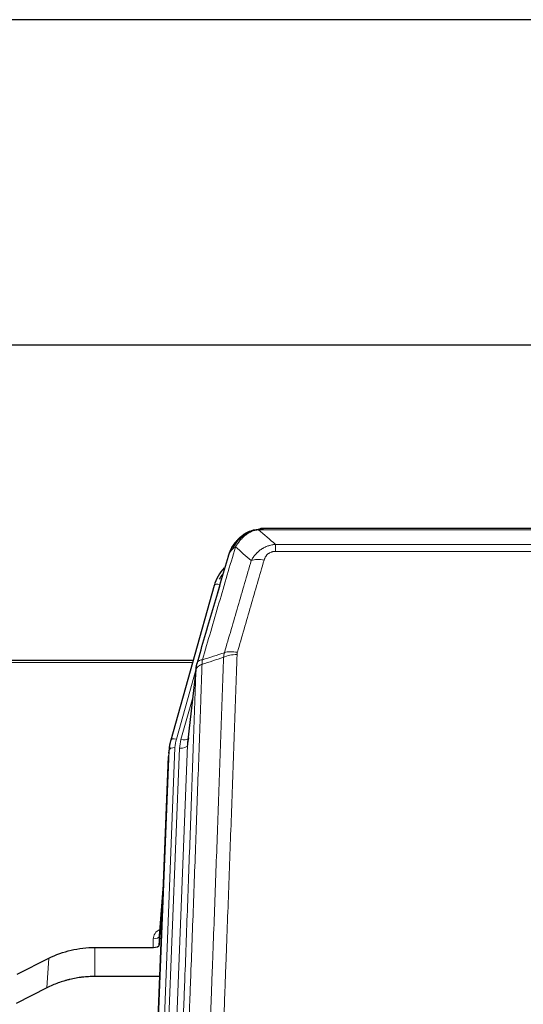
# Model space of a CAD drawing. Header units: inches. Extents: x 0 to 29700, y -16 to 21000.
# Tile 70 of 256: x 4888 to 5145, y 10757 to 11260. Entities that reach past the tile are written whole.
import ezdxf

# ---------------------------------------------------------------- set-up
doc = ezdxf.new("R2010")
doc.units = ezdxf.units.IN
doc.layers.add('1', color=7, linetype='Continuous', true_color=0xffffff)

msp = doc.modelspace()

# ---------------------------------------------------------------- linework, layer by layer
at = {"layer": '1', "color": 2, "linetype": 'Continuous', "lineweight": 25}
for p, q in [((7092.741, 11259.722), (3518.061, 11259.722)), ((7092.741, 11259.722), (3518.061, 11259.722)), ((5454.401, 11093.718), (4337.401, 11093.718)), ((5004.899, 10998.615), (5004.799, 10998.587)), ((5229.962, 11000.091), (5011.841, 11000.091)), ((4986.848, 10971), (4964.674, 10892.113)), ((4976.121, 10932.829), (4841.901, 10932.829)), ((4977.71, 10929.312), (4973.294, 10890.793)), ((4964.674, 10892.113), (4964.655, 10892.017)), ((4963.993, 10888.651), (4963.619, 10885.392)), ((4950.379, 10550.606), (4963.497, 10883.808)), ((4961.006, 10820.536), (4958.799, 10792.337)), ((4958.803, 10787.58), (4960.625, 10810.862)), ((4958.792, 10792.157), (4958.803, 10787.58)), ((4925.901, 10786.33), (4955.804, 10786.33)), ((4886.357, 10772.67), (4902.522, 10780.844)), ((4959.076, 10771.52), (4925.901, 10771.52)), ((4901.466, 10765.712), (4885.787, 10757.684))]:
    msp.add_line(p, q, dxfattribs=at)
at = {"layer": '1', "color": 110, "linetype": 'Continuous', "lineweight": 13}
for p, q in [((5004.799, 10998.587), (5004.73, 10998.43)), ((5232.304, 10999.429), (5009.499, 10999.429)), ((5018.23, 10991.961), (5223.573, 10991.961)), ((5018.23, 10991.961), (5018.23, 10988.427)), ((5223.573, 10988.427), (5018.23, 10988.427)), ((4989.736, 10971.573), (4985.01, 10954.762)), ((4975.834, 10931.799), (4841.901, 10931.799)), ((4977.635, 10928.521), (4967.562, 10892.687)), ((4977.581, 10927.801), (4973.204, 10889.62)), ((4975.935, 10913.832), (4969.909, 10892.394)), ((4950.76, 10554.044), (4963.871, 10887.066)), ((4966.865, 10888.286), (4953.754, 10555.264)), ((4956.146, 10556.099), (4969.212, 10887.993)), ((4973.204, 10889.62), (4960.138, 10557.726)), ((4963.871, 10887.066), (4963.497, 10883.808)), ((4960.999, 10820.344), (4958.792, 10792.157)), ((4955.804, 10786.33), (4955.794, 10790.746)), ((4925.901, 10786.33), (4925.901, 10771.52)), ((4902.522, 10780.844), (4901.466, 10765.712))]:
    msp.add_line(p, q, dxfattribs=at)
for centre, major_axis, ratio, start_param, end_param in [((5012.383, 10978.206), (-9.598, 2.808), 0.562843, 4.8755761, 5.6185342), ((4989.736, 10970.188), (-2.888, 0.812), 0.4480327, 4.837666, 6.2831701), ((4998.722, 10931.323), (9.604, -2.788), 0.5442898, 1.7274916, 2.473129), ((4998.534, 10930.15), (9.994, -0.345), 0.559112, 1.5901207, 2.34753), ((4967.562, 10891.302), (-2.888, 0.812), 0.4480327, 4.837666, 6.2831701), ((4990.883, 10887.536), (24.033, -0.038), 0.8858289, 2.8989744, 3.1081259), ((4993.23, 10887.243), (24.033, -0.038), 0.8858289, 2.8989744, 3.1081259), ((4969.909, 10894.241), (-3.851, 1.082), 0.4480327, 1.6960734, 2.8915811), ((4966.865, 10886.901), (-2.998, 0.118), 0.4614673, 4.7305545, 6.248991), ((4969.212, 10889.84), (-3.997, 0.157), 0.4614673, 1.5889619, 3.1073983), ((4961.797, 10790.746), (6.003, -0.046), 0.8757409, 2.0547277, 3.1504318), ((4955.794, 10792.2), (3, 0.007), 0.4848086, 4.7112485, 6.2484184)]:
    msp.add_ellipse(centre, major_axis=major_axis, ratio=ratio, start_param=start_param, end_param=end_param, dxfattribs=at)
at = {"layer": '1', "color": 2, "linetype": 'Continuous', "lineweight": 25}
for centre, major_axis, ratio, start_param, end_param in [((5013.043, 10964.986), (27.014, -0.465), 0.8900028, 2.4807803, 2.912319), ((5013.315, 10963.023), (27.01, -0.107), 0.887218, 2.5307749, 2.6592621), ((4990.883, 10886.15), (27.027, -0.37), 0.8864308, 2.9096812, 3.1188327), ((4993.23, 10889.09), (-20.035, -0.399), 0.8846078, 6.0216334, 6.2307848), ((4955.805, 10787.624), (-3, 0), 0.4313147, 1.5706417, 3.1078116)]:
    msp.add_ellipse(centre, major_axis=major_axis, ratio=ratio, start_param=start_param, end_param=end_param, dxfattribs=at)
for points, knots in [([(4999.687, 10994.704), (4999.873, 10994.899), (5000.062, 10995.089), (5000.834, 10995.832), (5001.444, 10996.348), (5002.713, 10997.286), (5003.373, 10997.708), (5004.274, 10998.201), (5004.502, 10998.318), (5004.73, 10998.43)], [0, 0, 0, 0, 0.125, 0.125, 0.5, 0.5, 0.875, 0.875, 1, 1, 1, 1]), ([(5004.73, 10998.43), (5005.188, 10998.653), (5005.652, 10998.852), (5007.522, 10999.554), (5008.959, 10999.86), (5010.369, 10999.949)], [0, 0, 0, 0, 0.25, 0.25, 1, 1, 1, 1]), ([(5004.899, 10998.615), (5005.477, 10998.865), (5006.065, 10999.084), (5006.746, 10999.299), (5006.833, 10999.326), (5006.921, 10999.352)], [0, 0, 0, 0, 0.8717446, 0.8717446, 1, 1, 1, 1]), ([(5012.041, 11000.089), (5012.026, 11000.089), (5011.998, 11000.09), (5011.957, 11000.09), (5011.916, 11000.091), (5011.877, 11000.091), (5011.838, 11000.091), (5011.801, 11000.091), (5011.765, 11000.091), (5011.729, 11000.091), (5011.695, 11000.09), (5011.662, 11000.089), (5011.63, 11000.089), (5011.599, 11000.088), (5011.569, 11000.087), (5011.54, 11000.086), (5011.512, 11000.085), (5011.485, 11000.084), (5011.459, 11000.083), (5011.435, 11000.082), (5011.411, 11000.08), (5011.388, 11000.079), (5011.367, 11000.078), (5011.346, 11000.077), (5011.327, 11000.076), (5011.308, 11000.075), (5011.291, 11000.074), (5011.275, 11000.072), (5011.259, 11000.071), (5011.245, 11000.07), (5011.232, 11000.07), (5011.22, 11000.069), (5011.209, 11000.068), (5011.199, 11000.067), (5011.19, 11000.066), (5011.182, 11000.066), (5011.176, 11000.065), (5011.17, 11000.065), (5011.165, 11000.064), (5011.153, 11000.063), (5011.132, 11000.062), (5011.103, 11000.059), (5011.074, 11000.057), (5011.046, 11000.054), (5011.018, 11000.051), (5010.99, 11000.048), (5010.963, 11000.045), (5010.936, 11000.042), (5010.91, 11000.039), (5010.883, 11000.036), (5010.857, 11000.033), (5010.832, 11000.029), (5010.806, 11000.026), (5010.781, 11000.023), (5010.757, 11000.019), (5010.732, 11000.016), (5010.708, 11000.012), (5010.685, 11000.008), (5010.661, 11000.005), (5010.638, 11000.001), (5010.616, 10999.997), (5010.593, 10999.993), (5010.571, 10999.99), (5010.55, 10999.986), (5010.528, 10999.982), (5010.507, 10999.978), (5010.487, 10999.974), (5010.466, 10999.97), (5010.446, 10999.966), (5010.426, 10999.961), (5010.407, 10999.957), (5010.388, 10999.953), (5010.376, 10999.95), (5010.369, 10999.949)], [0, 0, 0, 0, 0.0247661, 0.0489206, 0.0724636, 0.0953949, 0.1177147, 0.1394229, 0.1605195, 0.1810045, 0.2008779, 0.2201398, 0.23879, 0.2568287, 0.2742558, 0.2910713, 0.3072753, 0.3228676, 0.3378484, 0.3522176, 0.3659752, 0.3791212, 0.3916556, 0.4035785, 0.4148897, 0.4255894, 0.4356775, 0.445154, 0.454019, 0.4622723, 0.4699141, 0.4769443, 0.4833629, 0.48917, 0.4943654, 0.4989493, 0.5029216, 0.5062824, 0.5090316, 0.5111692, 0.5284651, 0.5456049, 0.5625886, 0.5794163, 0.5960881, 0.612604, 0.6289642, 0.6451687, 0.6612176, 0.6771111, 0.6928491, 0.7084319, 0.7238594, 0.7391318, 0.7542492, 0.7692118, 0.7840195, 0.7986726, 0.8131712, 0.8275153, 0.8417051, 0.8557408, 0.8696224, 0.8833501, 0.8969241, 0.9103445, 0.9236114, 0.936725, 0.9496856, 0.9624932, 0.975148, 0.9876502, 1, 1, 1, 1]), ([(4994.179, 10986.021), (4994.185, 10986.043), (4994.197, 10986.087), (4994.215, 10986.153), (4994.233, 10986.218), (4994.252, 10986.283), (4994.27, 10986.348), (4994.289, 10986.413), (4994.308, 10986.478), (4994.327, 10986.542), (4994.347, 10986.606), (4994.366, 10986.669), (4994.386, 10986.733), (4994.405, 10986.796), (4994.425, 10986.858), (4994.445, 10986.921), (4994.466, 10986.983), (4994.486, 10987.045), (4994.507, 10987.107), (4994.527, 10987.168), (4994.548, 10987.229), (4994.569, 10987.29), (4994.59, 10987.35), (4994.611, 10987.41), (4994.633, 10987.47), (4994.654, 10987.53), (4994.676, 10987.589), (4994.697, 10987.648), (4994.719, 10987.707), (4994.741, 10987.765), (4994.763, 10987.823), (4994.786, 10987.881), (4994.808, 10987.939), (4994.83, 10987.996), (4994.853, 10988.053), (4994.876, 10988.11), (4994.898, 10988.166), (4994.921, 10988.223), (4994.944, 10988.278), (4994.967, 10988.334), (4994.99, 10988.389), (4995.013, 10988.444), (4995.037, 10988.499), (4995.06, 10988.554), (4995.084, 10988.608), (4995.107, 10988.662), (4995.131, 10988.715), (4995.154, 10988.769), (4995.178, 10988.822), (4995.202, 10988.874), (4995.226, 10988.927), (4995.25, 10988.979), (4995.274, 10989.031), (4995.298, 10989.083), (4995.322, 10989.134), (4995.347, 10989.185), (4995.371, 10989.236), (4995.395, 10989.287), (4995.42, 10989.337), (4995.444, 10989.387), (4995.469, 10989.436), (4995.493, 10989.486), (4995.518, 10989.535), (4995.542, 10989.584), (4995.567, 10989.632), (4995.592, 10989.681), (4995.617, 10989.729), (4995.641, 10989.777), (4995.666, 10989.824), (4995.691, 10989.871), (4995.716, 10989.918), (4995.741, 10989.965), (4995.766, 10990.011), (4995.791, 10990.058), (4995.816, 10990.103), (4995.841, 10990.149), (4995.866, 10990.194), (4995.891, 10990.239), (4995.916, 10990.284), (4995.941, 10990.329), (4995.966, 10990.373), (4995.991, 10990.417), (4996.016, 10990.461), (4996.041, 10990.504), (4996.066, 10990.547), (4996.091, 10990.59), (4996.116, 10990.633), (4996.141, 10990.675), (4996.167, 10990.718), (4996.192, 10990.759), (4996.217, 10990.801), (4996.242, 10990.842), (4996.267, 10990.884), (4996.292, 10990.924), (4996.317, 10990.965), (4996.342, 10991.005), (4996.367, 10991.045), (4996.392, 10991.085), (4996.417, 10991.125), (4996.441, 10991.164), (4996.466, 10991.203), (4996.491, 10991.242), (4996.516, 10991.28), (4996.541, 10991.319), (4996.566, 10991.357), (4996.59, 10991.394), (4996.615, 10991.432), (4996.64, 10991.469), (4996.664, 10991.506), (4996.689, 10991.543), (4996.713, 10991.58), (4996.738, 10991.616), (4996.762, 10991.652), (4996.787, 10991.688), (4996.811, 10991.723), (4996.835, 10991.758), (4996.86, 10991.794), (4996.884, 10991.828), (4996.908, 10991.863), (4996.932, 10991.897), (4996.956, 10991.931), (4996.98, 10991.965), (4997.004, 10991.999), (4997.028, 10992.032), (4997.052, 10992.065), (4997.075, 10992.098), (4997.099, 10992.131), (4997.123, 10992.163), (4997.146, 10992.195), (4997.17, 10992.227), (4997.193, 10992.259), (4997.216, 10992.29), (4997.24, 10992.322), (4997.263, 10992.353), (4997.286, 10992.383), (4997.309, 10992.414), (4997.332, 10992.444), (4997.355, 10992.474), (4997.377, 10992.504), (4997.4, 10992.534), (4997.423, 10992.563), (4997.445, 10992.592), (4997.468, 10992.621), (4997.49, 10992.65), (4997.512, 10992.678), (4997.535, 10992.707), (4997.557, 10992.735), (4997.579, 10992.763), (4997.601, 10992.79), (4997.623, 10992.817), (4997.644, 10992.845), (4997.666, 10992.872), (4997.688, 10992.898), (4997.709, 10992.925), (4997.73, 10992.951), (4997.752, 10992.977), (4997.773, 10993.003), (4997.794, 10993.028), (4997.815, 10993.054), (4997.836, 10993.079), (4997.856, 10993.104), (4997.877, 10993.129), (4997.898, 10993.153), (4997.918, 10993.178), (4997.938, 10993.202), (4997.959, 10993.226), (4997.979, 10993.249), (4997.999, 10993.273), (4998.019, 10993.296), (4998.038, 10993.319), (4998.058, 10993.342), (4998.078, 10993.365), (4998.097, 10993.387), (4998.116, 10993.409), (4998.135, 10993.431), (4998.155, 10993.453), (4998.173, 10993.475), (4998.192, 10993.496), (4998.205, 10993.51), (4998.211, 10993.517)], [0, 0, 0, 0, 0.0080212, 0.0160154, 0.0239827, 0.0319231, 0.0398365, 0.0477229, 0.0555824, 0.0634149, 0.0712205, 0.0789992, 0.0867509, 0.0944756, 0.1021734, 0.1098443, 0.1174881, 0.1251051, 0.1326951, 0.1402581, 0.1477942, 0.1553034, 0.1627856, 0.1702408, 0.1776691, 0.1850704, 0.1924448, 0.1997923, 0.2071128, 0.2144063, 0.2216729, 0.2289126, 0.2361253, 0.243311, 0.2504698, 0.2576016, 0.2647065, 0.2717845, 0.2788355, 0.2858595, 0.2928566, 0.2998268, 0.30677, 0.3136862, 0.3205755, 0.3274379, 0.3342733, 0.3410817, 0.3478632, 0.3546178, 0.3613454, 0.3680461, 0.3747198, 0.3813665, 0.3879863, 0.3945792, 0.4011451, 0.4076841, 0.4141961, 0.4206811, 0.4271393, 0.4335704, 0.4399746, 0.4463519, 0.4527022, 0.4590256, 0.465322, 0.4715915, 0.477834, 0.4840496, 0.4902382, 0.4963999, 0.5025346, 0.5086424, 0.5147232, 0.5207771, 0.526804, 0.532804, 0.5387771, 0.5447232, 0.5506423, 0.5565345, 0.5623997, 0.568238, 0.5740494, 0.5798338, 0.5855912, 0.5913217, 0.5970253, 0.6027019, 0.6083515, 0.6139742, 0.61957, 0.6251388, 0.6306807, 0.6361956, 0.6416836, 0.6471446, 0.6525787, 0.6579858, 0.663366, 0.6687192, 0.6740455, 0.6793448, 0.6846172, 0.6898627, 0.6950812, 0.7002727, 0.7054373, 0.710575, 0.7156857, 0.7207694, 0.7258262, 0.7308561, 0.735859, 0.740835, 0.745784, 0.7507061, 0.7556012, 0.7604694, 0.7653107, 0.7701249, 0.7749123, 0.7796727, 0.7844061, 0.7891127, 0.7937922, 0.7984448, 0.8030705, 0.8076692, 0.812241, 0.8167858, 0.8213037, 0.8257947, 0.8302587, 0.8346957, 0.8391058, 0.843489, 0.8478452, 0.8521745, 0.8564768, 0.8607522, 0.8650006, 0.8692221, 0.8734166, 0.8775842, 0.8817249, 0.8858386, 0.8899254, 0.8939852, 0.8980181, 0.902024, 0.906003, 0.909955, 0.9138802, 0.9177783, 0.9216495, 0.9254938, 0.9293111, 0.9331015, 0.936865, 0.9406015, 0.944311, 0.9479937, 0.9516493, 0.9552781, 0.9588799, 0.9624547, 0.9660026, 0.9695236, 0.9730176, 0.9764847, 0.9799249, 0.9833381, 0.9867243, 0.9900837, 0.993416, 0.9967215, 1, 1, 1, 1]), ([(4994.818, 10987.795), (4995.431, 10989.535), (4996.327, 10991.223), (4997.856, 10993.259), (4998.266, 10993.75), (4998.701, 10994.219)], [0, 0, 0, 0, 0.75, 0.75, 1, 1, 1, 1]), ([(4998.322, 10993.749), (4998.378, 10993.851), (4998.447, 10993.954), (4998.583, 10994.11), (4998.639, 10994.166), (4998.701, 10994.219)], [0, 0, 0, 0, 0.6295096, 0.6295096, 1, 1, 1, 1]), ([(4998.701, 10994.219), (4998.919, 10994.454), (4999.142, 10994.683), (5000.016, 10995.533), (5000.706, 10996.114), (5001.433, 10996.64)], [0, 0, 0, 0, 0.2626999, 0.2626999, 1, 1, 1, 1]), ([(4994.179, 10986.021), (4994.264, 10986.481), (4994.406, 10986.932), (4994.669, 10987.511), (4994.741, 10987.654), (4994.818, 10987.795)], [0, 0, 0, 0, 0.75, 0.75, 1, 1, 1, 1]), ([(4978.137, 10931.251), (4980.823, 10940.462), (4983.502, 10949.632), (4987.513, 10963.325), (4988.849, 10967.879), (4991.516, 10976.965), (4992.849, 10981.498), (4994.179, 10986.021)], [0, 0, 0, 0, 0.5, 0.5, 0.75, 0.75, 1, 1, 1, 1]), ([(4977.581, 10927.801), (4977.581, 10927.811), (4977.582, 10927.851), (4977.586, 10927.937), (4977.593, 10928.077), (4977.604, 10928.269), (4977.623, 10928.516), (4977.652, 10928.815), (4977.693, 10929.166), (4977.737, 10929.466), (4977.776, 10929.697), (4977.801, 10929.84), (4977.827, 10929.979), (4977.854, 10930.115), (4977.882, 10930.246), (4977.909, 10930.373), (4977.938, 10930.496), (4977.966, 10930.616), (4977.994, 10930.731), (4978.023, 10930.843), (4978.052, 10930.95), (4978.08, 10931.054), (4978.108, 10931.154), (4978.127, 10931.219), (4978.137, 10931.251)], [0, 0, 0, 0, 0.0092499, 0.0337179, 0.073404, 0.128308, 0.1984299, 0.2837694, 0.3843264, 0.5001005, 0.5424888, 0.5838484, 0.6241794, 0.6634821, 0.7017567, 0.7390032, 0.7752221, 0.8104134, 0.8445775, 0.8777146, 0.909825, 0.9409091, 0.9709673, 1, 1, 1, 1]), ([(4902.522, 10780.844), (4906.055, 10782.631), (4909.857, 10784.01), (4917.74, 10785.859), (4921.82, 10786.33), (4925.901, 10786.33)], [0, 0, 0, 0, 0.5, 0.5, 1, 1, 1, 1]), ([(4925.901, 10771.52), (4924.831, 10771.52), (4922.696, 10771.458), (4920.571, 10771.271), (4919.245, 10771.116), (4918.98, 10771.083), (4918.451, 10771.014), (4917.66, 10770.903), (4916.872, 10770.776), (4915.301, 10770.499), (4914.261, 10770.283), (4913.099, 10770.006), (4912.97, 10769.975), (4912.713, 10769.912), (4912.327, 10769.815), (4911.431, 10769.581), (4910.671, 10769.364), (4909.161, 10768.908), (4907.174, 10768.243), (4905.24, 10767.466), (4903.332, 10766.632), (4902.392, 10766.187), (4901.466, 10765.712)], [0, 0, 0, 0, 0.125, 0.25, 0.25, 0.28125, 0.28125, 0.3125, 0.375, 0.375, 0.5, 0.5, 0.515625, 0.515625, 0.53125, 0.5625, 0.625, 0.625, 0.75, 0.875, 0.875, 1, 1, 1, 1])]:
    msp.add_open_spline(points, degree=3, knots=knots, dxfattribs=at)
at = {"layer": '1', "color": 110, "linetype": 'Continuous', "lineweight": 13}
for points, knots in [([(5000.911, 10994.916), (5001.061, 10995.075), (5001.212, 10995.23), (5001.827, 10995.839), (5002.306, 10996.267), (5003.3, 10997.053), (5003.815, 10997.412), (5004.522, 10997.836), (5004.7, 10997.938), (5004.881, 10998.035)], [0, 0, 0, 0, 0.125, 0.125, 0.5, 0.5, 0.875, 0.875, 1, 1, 1, 1]), ([(5004.73, 10998.43), (5004.729, 10998.4), (5004.73, 10998.367), (5004.744, 10998.282), (5004.76, 10998.226), (5004.808, 10998.123), (5004.84, 10998.074), (5004.881, 10998.035)], [0, 0, 0, 0, 0.25, 0.25, 0.625, 0.625, 1, 1, 1, 1]), ([(5004.881, 10998.035), (5005.241, 10998.23), (5005.608, 10998.406), (5007.102, 10999.033), (5008.278, 10999.327), (5009.499, 10999.429)], [0, 0, 0, 0, 0.25, 0.25, 1, 1, 1, 1]), ([(5010.369, 10999.949), (5010.361, 10999.947), (5010.345, 10999.943), (5010.322, 10999.938), (5010.298, 10999.932), (5010.275, 10999.926), (5010.253, 10999.92), (5010.231, 10999.915), (5010.209, 10999.908), (5010.187, 10999.902), (5010.166, 10999.896), (5010.145, 10999.89), (5010.124, 10999.883), (5010.104, 10999.877), (5010.084, 10999.87), (5010.064, 10999.864), (5010.045, 10999.857), (5010.026, 10999.85), (5010.007, 10999.843), (5009.989, 10999.837), (5009.971, 10999.83), (5009.953, 10999.822), (5009.936, 10999.815), (5009.919, 10999.808), (5009.902, 10999.801), (5009.886, 10999.793), (5009.87, 10999.786), (5009.854, 10999.778), (5009.839, 10999.771), (5009.824, 10999.763), (5009.809, 10999.755), (5009.795, 10999.748), (5009.781, 10999.74), (5009.767, 10999.732), (5009.754, 10999.724), (5009.74, 10999.716), (5009.728, 10999.708), (5009.715, 10999.699), (5009.703, 10999.691), (5009.692, 10999.683), (5009.68, 10999.675), (5009.669, 10999.666), (5009.659, 10999.658), (5009.648, 10999.649), (5009.638, 10999.641), (5009.628, 10999.632), (5009.619, 10999.623), (5009.61, 10999.614), (5009.601, 10999.606), (5009.593, 10999.597), (5009.585, 10999.588), (5009.577, 10999.579), (5009.57, 10999.57), (5009.563, 10999.561), (5009.556, 10999.552), (5009.549, 10999.542), (5009.543, 10999.533), (5009.538, 10999.524), (5009.532, 10999.515), (5009.527, 10999.505), (5009.522, 10999.496), (5009.518, 10999.486), (5009.514, 10999.477), (5009.51, 10999.467), (5009.507, 10999.458), (5009.504, 10999.448), (5009.501, 10999.438), (5009.499, 10999.432), (5009.499, 10999.429)], [0, 0, 0, 0, 0.0185022, 0.0368847, 0.0551481, 0.073293, 0.0913199, 0.1092294, 0.1270222, 0.1446988, 0.1622598, 0.1797059, 0.1970378, 0.2142561, 0.2313614, 0.2483544, 0.265236, 0.2820066, 0.2986672, 0.3152184, 0.331661, 0.3479958, 0.3642235, 0.380345, 0.3963611, 0.4122725, 0.4280803, 0.4437851, 0.459388, 0.4748898, 0.4902915, 0.5055939, 0.5207981, 0.535905, 0.5509156, 0.565831, 0.5806521, 0.5953801, 0.6100159, 0.6245607, 0.6390157, 0.6533819, 0.6676604, 0.6818526, 0.6959596, 0.7099825, 0.7239227, 0.7377815, 0.75156, 0.7652597, 0.7788818, 0.7924277, 0.8058989, 0.8192966, 0.8326224, 0.8458776, 0.8590638, 0.8721825, 0.8852351, 0.8982233, 0.9111485, 0.9240124, 0.9368166, 0.9495628, 0.9622525, 0.9748874, 0.9874694, 1, 1, 1, 1]), ([(4996.029, 10989.379), (4996.727, 10990.832), (4997.598, 10992.226), (4998.959, 10993.909), (4999.316, 10994.315), (4999.687, 10994.704)], [0, 0, 0, 0, 0.75, 0.75, 1, 1, 1, 1]), ([(4997.736, 10990.71), (4998.429, 10991.825), (4999.195, 10992.922), (5000.322, 10994.272), (5000.612, 10994.6), (5000.911, 10994.916)], [0, 0, 0, 0, 0.75, 0.75, 1, 1, 1, 1]), ([(4998.701, 10994.219), (4998.732, 10994.246), (4998.764, 10994.272), (4998.899, 10994.373), (4999.012, 10994.443), (4999.261, 10994.565), (4999.397, 10994.617), (4999.589, 10994.677), (4999.638, 10994.691), (4999.687, 10994.704)], [0, 0, 0, 0, 0.125, 0.125, 0.5, 0.5, 0.875, 0.875, 1, 1, 1, 1]), ([(4999.687, 10994.704), (4999.786, 10994.73), (4999.887, 10994.753), (5000.144, 10994.804), (5000.301, 10994.828), (5000.612, 10994.872), (5000.765, 10994.892), (5000.911, 10994.916)], [0, 0, 0, 0, 0.25, 0.25, 0.625, 0.625, 1, 1, 1, 1]), ([(4997.736, 10990.71), (4996.338, 10985.955), (4994.939, 10981.189), (4992.136, 10971.633), (4990.733, 10966.843), (4986.52, 10952.44), (4983.704, 10942.793), (4980.882, 10933.1)], [0, 0, 0, 0, 0.25, 0.25, 0.5, 0.5, 1, 1, 1, 1]), ([(4994.818, 10987.795), (4994.857, 10987.865), (4994.898, 10987.935), (4995.065, 10988.213), (4995.204, 10988.417), (4995.508, 10988.813), (4995.672, 10989.007), (4995.907, 10989.256), (4995.967, 10989.318), (4996.029, 10989.379)], [0, 0, 0, 0, 0.125, 0.125, 0.5, 0.5, 0.875, 0.875, 1, 1, 1, 1]), ([(4996.029, 10989.379), (4996.152, 10989.501), (4996.28, 10989.621), (4996.612, 10989.913), (4996.823, 10990.081), (4997.264, 10990.406), (4997.495, 10990.561), (4997.736, 10990.71)], [0, 0, 0, 0, 0.25, 0.25, 0.625, 0.625, 1, 1, 1, 1]), ([(5005.803, 10983.747), (5006.101, 10984.315), (5006.427, 10984.862), (5007.14, 10985.914), (5007.526, 10986.418), (5008.155, 10987.14), (5008.427, 10987.434), (5008.712, 10987.719), (5008.827, 10987.832), (5008.885, 10987.888), (5009.061, 10988.054), (5009.179, 10988.164), (5009.782, 10988.699), (5010.291, 10989.096), (5010.963, 10989.551), (5011.099, 10989.64), (5011.306, 10989.77), (5011.376, 10989.812), (5011.516, 10989.897), (5011.586, 10989.938), (5011.938, 10990.143), (5012.225, 10990.297), (5013.101, 10990.731), (5013.706, 10990.981), (5014.409, 10991.218), (5014.488, 10991.244), (5014.645, 10991.294), (5014.725, 10991.318), (5014.963, 10991.39), (5015.122, 10991.435), (5015.602, 10991.562), (5015.924, 10991.636), (5016.899, 10991.827), (5017.56, 10991.914), (5018.23, 10991.961)], [0, 0, 0, 0, 0.125, 0.125, 0.25, 0.25, 0.3125, 0.328125, 0.328125, 0.34375, 0.34375, 0.375, 0.375, 0.5, 0.5, 0.53125, 0.53125, 0.546875, 0.546875, 0.5625, 0.5625, 0.625, 0.625, 0.75, 0.75, 0.765625, 0.765625, 0.78125, 0.78125, 0.8125, 0.8125, 0.875, 0.875, 1, 1, 1, 1]), ([(5012.383, 10983.992), (5012.404, 10984.064), (5012.426, 10984.136), (5012.472, 10984.28), (5012.496, 10984.351), (5012.572, 10984.564), (5012.626, 10984.705), (5012.744, 10984.983), (5012.808, 10985.121), (5012.944, 10985.392), (5013.018, 10985.526), (5013.175, 10985.79), (5013.259, 10985.921), (5013.394, 10986.113), (5013.441, 10986.176), (5013.537, 10986.302), (5013.587, 10986.365), (5013.741, 10986.549), (5013.849, 10986.668), (5014.077, 10986.897), (5014.196, 10987.007), (5014.386, 10987.166), (5014.483, 10987.244), (5014.584, 10987.319), (5014.652, 10987.368), (5014.687, 10987.393), (5014.861, 10987.513), (5015.006, 10987.602), (5015.453, 10987.851), (5015.769, 10987.99), (5016.19, 10988.13), (5016.275, 10988.156), (5016.448, 10988.205), (5016.535, 10988.227), (5016.796, 10988.289), (5016.972, 10988.323), (5017.327, 10988.376), (5017.506, 10988.395), (5017.866, 10988.421), (5018.047, 10988.427), (5018.23, 10988.427)], [0, 0, 0, 0, 0.03125, 0.03125, 0.0625, 0.0625, 0.125, 0.125, 0.1875, 0.1875, 0.25, 0.25, 0.3125, 0.3125, 0.34375, 0.34375, 0.375, 0.375, 0.4375, 0.4375, 0.5, 0.5, 0.53125, 0.546875, 0.546875, 0.5625, 0.5625, 0.625, 0.625, 0.75, 0.75, 0.78125, 0.78125, 0.8125, 0.8125, 0.875, 0.875, 0.9375, 0.9375, 1, 1, 1, 1]), ([(4992.125, 10936.75), (4994.414, 10944.643), (4996.698, 10952.506), (5000.117, 10964.256), (5001.256, 10968.165), (5003.531, 10975.968), (5004.668, 10979.861), (5005.803, 10983.747)], [0, 0, 0, 0, 0.5, 0.5, 0.75, 0.75, 1, 1, 1, 1]), ([(5012.383, 10983.992), (5011.249, 10980.1), (5010.114, 10976.2), (5007.841, 10968.385), (5006.704, 10964.47), (5003.289, 10952.702), (5001.007, 10944.826), (4998.722, 10936.921)], [0, 0, 0, 0, 0.25, 0.25, 0.5, 0.5, 1, 1, 1, 1]), ([(4980.882, 10933.1), (4980.473, 10933.065), (4980.101, 10932.996), (4979.442, 10932.792), (4979.157, 10932.658), (4978.685, 10932.336), (4978.499, 10932.148), (4978.236, 10931.728), (4978.158, 10931.497), (4978.137, 10931.251)], [0, 0, 0, 0, 0.25, 0.25, 0.5, 0.5, 0.75, 0.75, 1, 1, 1, 1]), ([(4979.693, 10615.78), (4980.251, 10629.593), (4981.353, 10657.088), (4982.963, 10697.94), (4984.006, 10724.914), (4984.778, 10745.047), (4985.161, 10755.089), (4985.54, 10765.094), (4985.791, 10771.756), (4985.917, 10775.083), (4986.541, 10791.697), (4987.033, 10804.918), (4987.759, 10824.642), (4987.999, 10831.198), (4988.476, 10844.272), (4988.712, 10850.79), (4989.415, 10870.288), (4990.337, 10896.135), (4991.228, 10921.68), (4991.667, 10934.378)], [0, 0, 0, 0, 0.125, 0.25, 0.375, 0.375, 0.4375, 0.46875, 0.46875, 0.5, 0.5, 0.625, 0.625, 0.6875, 0.6875, 0.75, 0.75, 0.875, 1, 1, 1, 1]), ([(4980.67, 10930.809), (4980.691, 10931.21), (4980.706, 10931.597), (4980.764, 10932.355), (4980.807, 10932.727), (4980.882, 10933.1)], [0, 0, 0, 0, 0.5, 0.5, 1, 1, 1, 1]), ([(4998.534, 10935.744), (4998.097, 10923.03), (4997.206, 10897.452), (4996.286, 10871.573), (4995.584, 10852.05), (4995.348, 10845.523), (4994.872, 10832.432), (4994.632, 10825.868), (4993.907, 10806.119), (4993.415, 10792.882), (4992.792, 10776.246), (4992.667, 10772.915), (4992.415, 10766.245), (4992.037, 10756.227), (4991.655, 10746.172), (4990.884, 10726.014), (4989.842, 10699.005), (4988.234, 10658.101), (4987.133, 10630.571), (4986.576, 10616.741)], [0, 0, 0, 0, 0.125, 0.25, 0.25, 0.3125, 0.3125, 0.375, 0.375, 0.5, 0.5, 0.53125, 0.53125, 0.5625, 0.625, 0.625, 0.75, 0.875, 1, 1, 1, 1]), ([(4998.534, 10935.744), (4998.541, 10935.943), (4998.56, 10936.14), (4998.622, 10936.533), (4998.666, 10936.727), (4998.722, 10936.921)], [0, 0, 0, 0, 0.5, 0.5, 1, 1, 1, 1]), ([(4965.385, 10605.132), (4965.955, 10619.132), (4967.08, 10647), (4968.174, 10674.603), (4968.983, 10695.207), (4969.385, 10705.484), (4969.849, 10717.431), (4970.046, 10722.542), (4970.178, 10725.947), (4970.244, 10727.649), (4970.571, 10736.151), (4970.962, 10746.327), (4971.412, 10758.152), (4971.604, 10763.21), (4971.732, 10766.58), (4971.795, 10768.264), (4972.368, 10783.408), (4973.369, 10810.177), (4974.824, 10849.87), (4976.23, 10889.104), (4977.136, 10914.953), (4977.581, 10927.801)], [0, 0, 0, 0, 0.125, 0.25, 0.25, 0.3125, 0.34375, 0.359375, 0.359375, 0.375, 0.375, 0.4375, 0.46875, 0.484375, 0.484375, 0.5, 0.5, 0.625, 0.75, 0.875, 1, 1, 1, 1]), ([(4980.67, 10930.809), (4980.614, 10929.197), (4980.558, 10927.584), (4980.446, 10924.355), (4980.278, 10919.507), (4979.882, 10908.172), (4979.539, 10898.413), (4978.845, 10878.836), (4977.905, 10852.58), (4976.447, 10812.735), (4975.442, 10785.865), (4974.868, 10770.663), (4974.805, 10768.973), (4974.677, 10765.59), (4974.484, 10760.513), (4974.033, 10748.642), (4973.641, 10738.428), (4973.313, 10729.893), (4973.247, 10728.185), (4973.115, 10724.767), (4972.917, 10719.637), (4972.451, 10707.645), (4972.049, 10697.329), (4971.237, 10676.647), (4970.14, 10648.939), (4969.012, 10620.966), (4968.441, 10606.913)], [0, 0, 0, 0, 0.015625, 0.015625, 0.03125, 0.0625, 0.125, 0.125, 0.25, 0.375, 0.5, 0.5, 0.515625, 0.515625, 0.53125, 0.5625, 0.625, 0.625, 0.640625, 0.640625, 0.65625, 0.6875, 0.75, 0.75, 0.875, 1, 1, 1, 1]), ([(4980.67, 10930.809), (4980.657, 10930.804), (4980.632, 10930.795), (4980.594, 10930.78), (4980.556, 10930.766), (4980.518, 10930.751), (4980.479, 10930.736), (4980.441, 10930.72), (4980.402, 10930.704), (4980.364, 10930.688), (4980.325, 10930.672), (4980.286, 10930.656), (4980.247, 10930.639), (4980.208, 10930.622), (4980.169, 10930.604), (4980.13, 10930.587), (4980.091, 10930.569), (4980.052, 10930.551), (4980.013, 10930.532), (4979.974, 10930.513), (4979.935, 10930.494), (4979.895, 10930.475), (4979.856, 10930.455), (4979.817, 10930.435), (4979.778, 10930.415), (4979.738, 10930.394), (4979.699, 10930.373), (4979.66, 10930.352), (4979.621, 10930.33), (4979.582, 10930.308), (4979.543, 10930.286), (4979.504, 10930.264), (4979.466, 10930.241), (4979.427, 10930.218), (4979.388, 10930.194), (4979.35, 10930.171), (4979.311, 10930.146), (4979.273, 10930.122), (4979.235, 10930.097), (4979.197, 10930.072), (4979.159, 10930.047), (4979.122, 10930.021), (4979.084, 10929.995), (4979.047, 10929.968), (4979.01, 10929.941), (4978.973, 10929.914), (4978.936, 10929.887), (4978.9, 10929.859), (4978.863, 10929.831), (4978.827, 10929.802), (4978.792, 10929.773), (4978.756, 10929.744), (4978.721, 10929.715), (4978.686, 10929.685), (4978.652, 10929.654), (4978.617, 10929.624), (4978.583, 10929.593), (4978.55, 10929.561), (4978.517, 10929.53), (4978.481, 10929.495), (4978.444, 10929.459), (4978.406, 10929.419), (4978.369, 10929.38), (4978.332, 10929.34), (4978.296, 10929.3), (4978.261, 10929.26), (4978.227, 10929.22), (4978.193, 10929.179), (4978.161, 10929.138), (4978.129, 10929.097), (4978.098, 10929.056), (4978.068, 10929.015), (4978.039, 10928.973), (4978.011, 10928.931), (4977.983, 10928.89), (4977.956, 10928.848), (4977.931, 10928.805), (4977.906, 10928.763), (4977.882, 10928.72), (4977.859, 10928.678), (4977.836, 10928.635), (4977.815, 10928.592), (4977.794, 10928.549), (4977.775, 10928.506), (4977.756, 10928.462), (4977.738, 10928.419), (4977.721, 10928.375), (4977.705, 10928.332), (4977.69, 10928.288), (4977.675, 10928.244), (4977.662, 10928.2), (4977.649, 10928.156), (4977.637, 10928.112), (4977.627, 10928.068), (4977.617, 10928.023), (4977.608, 10927.979), (4977.599, 10927.934), (4977.592, 10927.89), (4977.586, 10927.845), (4977.582, 10927.815), (4977.581, 10927.801)], [0, 0, 0, 0, 0.0069372, 0.0139334, 0.0209887, 0.028103, 0.0352764, 0.0425088, 0.0498003, 0.0571509, 0.0645605, 0.0720292, 0.0795569, 0.0871437, 0.0947896, 0.1024945, 0.1102584, 0.1180815, 0.1259636, 0.1339048, 0.141905, 0.1499643, 0.1580827, 0.1662601, 0.1744966, 0.1827922, 0.1911468, 0.1995605, 0.2080333, 0.2165651, 0.225156, 0.233806, 0.2425151, 0.2512832, 0.2601104, 0.2689967, 0.277942, 0.2869465, 0.29601, 0.3051325, 0.3143142, 0.3235549, 0.3328547, 0.3422136, 0.3516315, 0.3611085, 0.3706446, 0.3802398, 0.3898941, 0.3996074, 0.4093798, 0.4192113, 0.4291019, 0.4390515, 0.4490602, 0.459128, 0.4692549, 0.4794409, 0.4896859, 0.4999901, 0.5124905, 0.524991, 0.5374914, 0.5499918, 0.5624922, 0.5749926, 0.587493, 0.5999934, 0.6124937, 0.6249941, 0.6374944, 0.6499948, 0.6624951, 0.6749954, 0.6874957, 0.699996, 0.7124963, 0.7249966, 0.7374968, 0.7499971, 0.7624973, 0.7749976, 0.7874978, 0.799998, 0.8124982, 0.8249984, 0.8374986, 0.8499988, 0.8624989, 0.8749991, 0.8874992, 0.8999993, 0.9124995, 0.9249996, 0.9374997, 0.9499998, 0.9624998, 0.9749999, 0.9875, 1, 1, 1, 1])]:
    msp.add_open_spline(points, degree=3, knots=knots, dxfattribs=at)
at = {"layer": '1', "color": 2, "linetype": 'Continuous', "lineweight": 25}
for points, degree in [([(5004.801, 10998.588), (5002.934, 10997.754), (5001.287, 10996.533)], 2), ([(5010.306, 11000.011), (5010.888, 11000.067), (5011.467, 11000.092), (5012.041, 11000.089)], 3)]:
    msp.add_open_spline(points, degree=degree, dxfattribs=at)
at = {"layer": '1', "color": 110, "linetype": 'Continuous', "lineweight": 13}
for points in [[(5009.499, 10999.429), (5012.392, 10996.937), (5015.302, 10994.447), (5018.23, 10991.961)], [(5005.803, 10983.747), (5003.099, 10986.066), (5000.41, 10988.387), (4997.736, 10990.71)], [(4991.667, 10934.378), (4988.001, 10933.186), (4984.335, 10931.997), (4980.67, 10930.809)], [(4980.882, 10933.1), (4984.629, 10934.315), (4988.377, 10935.531), (4992.125, 10936.75)], [(4991.667, 10934.378), (4991.707, 10934.785), (4991.825, 10935.587), (4992.013, 10936.366), (4992.125, 10936.75)]]:
    msp.add_open_spline(points, degree=3, dxfattribs=at)

doc.saveas('drawing.dxf')
